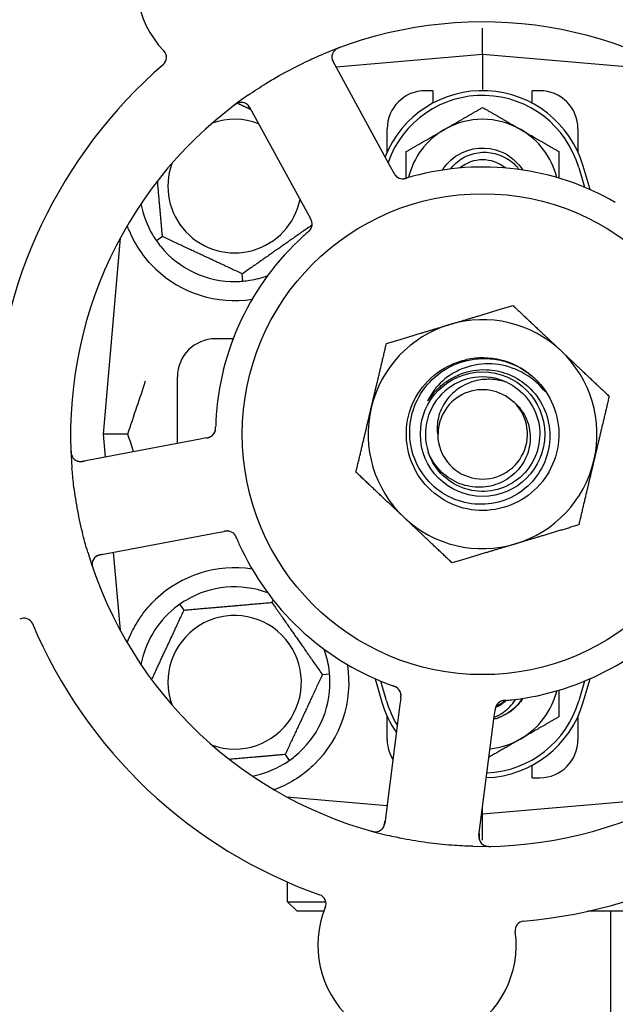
# Model space of a CAD drawing. Header units: inches. Extents: x 24 to 1128, y -69 to 748.
# Tile 10 of 256: x 114.47 to 116.42, y 213.31 to 216.53. Entities that reach past the tile are written whole.
import ezdxf

# ---------------------------------------------------------------- set-up
doc = ezdxf.new("R2010")
doc.units = ezdxf.units.IN
doc.header["$LTSCALE"] = 32
doc.header["$MEASUREMENT"] = 0
doc.layers.add('Dimension (ANSI)', color=7, linetype='Continuous', lineweight=25)
doc.layers.add('Visible (ANSI)', color=7, linetype='Continuous', lineweight=30)
doc.styles.add('Note Text (ANSI)', font='tahoma.ttf')
doc.dimstyles.new('SB Fraction-16 (ANSI)', dxfattribs={"dimscale": 32, "dimtxt": 0.125, "dimasz": 0.098425, "dimexe": 0.125, "dimexo": 0.0625, "dimgap": 0.031496, "dimtad": 0, "dimtih": 1, "dimtoh": 1, "dimdec": 4, "dimrnd": 1e-08, "dimzin": 0, "dimdsep": 46, "dimlunit": 5, "dimtxsty": 'Note Text (ANSI)', "dimcen": 0.09, "dimdle": 0.393701, "dimclrd": 256, "dimclre": 256, "dimclrt": 256, "dimadec": 0, "dimazin": 3, "dimtfac": 0.96, "dimtofl": 0, "dimtmove": 0, "dimatfit": 3, "dimfxl": 1, "dimfrac": 2, "dimtolj": 1, "dimtzin": 12, "dimlwd": -1, "dimlwe": -1, "dimarcsym": 0})

# ---------------------------------------------------------------- blocks, each defined once
blk = doc.blocks.new('*D15')
at = {"layer": 'Defpoints', "color": 0, "transparency": 16777216}
for p in [(157.2904, 468.9837), (65.9568, 162.272), (120.1654, 162.272)]:
    blk.add_point(p, dxfattribs=at)
at = {"layer": 'Dimension (ANSI)', "transparency": 16777216}
for p, q in [((155.2904, 468.9837), (61.9568, 468.9837)), ((65.9568, 465.8341), (65.9568, 331.6609)), ((65.9568, 165.4216), (65.9568, 324.5948)), ((118.1654, 162.272), (61.9568, 162.272))]:
    blk.add_line(p, q, dxfattribs=at)
for points in [[(65.4319, 465.8341), (66.4817, 465.8341), (65.9568, 468.9837)], [(65.4319, 165.4216), (66.4817, 165.4216), (65.9568, 162.272)]]:
    blk.add_solid(points, dxfattribs=at)
at = {"layer": 'Dimension (ANSI)', "transparency": 16777216, "insert": (53.754, 330.653), "char_height": 4, "attachment_point": 1, "style": 'Note Text (ANSI)'}
blk.add_mtext('\\A1;306 11/16', dxfattribs=at)

msp = doc.modelspace()

# ---------------------------------------------------------------- linework, layer by layer
at = {"layer": 'Visible (ANSI)'}
for p, q in [((115.98611, 216.41583), (115.98611, 216.50182)), ((115.98611, 216.41583), (115.50615, 216.37384)), ((115.98611, 216.41583), (115.98611, 216.30124)), ((116.62809, 216.35966), (115.98611, 216.41583)), ((115.68481, 216.04728), (115.49618, 216.39206)), ((115.82361, 216.29708), (115.79861, 216.29708)), ((115.82361, 216.29708), (115.82361, 216.25624)), ((116.14861, 216.25624), (116.14861, 216.29708)), ((116.17361, 216.29708), (116.14861, 216.29708)), ((115.22291, 216.24255), (115.41154, 215.89777)), ((115.67361, 216.09653), (115.67361, 216.17208)), ((116.29861, 216.17208), (116.29861, 216.09653)), ((115.69435, 216.02985), (115.68481, 216.04728)), ((116.30111, 216.0452), (116.31986, 215.98093)), ((116.33844, 215.973), (116.31611, 216.04958)), ((115.41154, 215.89777), (115.42109, 215.88031)), ((114.79853, 215.81406), (114.74236, 215.17208)), ((114.93714, 215.819), (114.91762, 215.80533)), ((115.20084, 215.67327), (115.19877, 215.697)), ((115.16882, 215.48458), (115.11111, 215.48458)), ((114.98611, 215.14192), (114.98611, 215.35958)), ((114.82383, 215.17208), (114.74236, 215.17208)), ((114.74236, 215.17208), (114.74891, 215.09717)), ((115.06064, 215.15598), (114.67444, 215.08312)), ((115.08016, 215.15966), (115.06064, 215.15598)), ((114.73219, 214.77702), (115.11838, 214.84988)), ((115.11838, 214.84988), (115.13794, 214.85357)), ((114.77619, 214.78533), (114.79853, 214.53009)), ((115.29561, 214.6212), (115.29954, 214.62963)), ((115.00803, 214.59605), (114.99437, 214.61556)), ((115.46119, 214.38474), (115.48492, 214.38681)), ((115.63378, 214.37115), (115.65611, 214.29458)), ((115.67111, 214.29895), (115.65236, 214.36323)), ((116.31986, 214.36323), (116.30111, 214.29895)), ((116.31611, 214.29458), (116.33844, 214.37115)), ((115.71796, 214.30663), (115.71543, 214.28693)), ((115.71543, 214.28693), (115.66538, 213.89712)), ((116.02439, 214.24726), (116.02693, 214.26699)), ((115.67361, 214.17208), (115.67361, 214.24762)), ((115.97434, 213.85745), (116.02439, 214.24726)), ((116.29861, 214.24762), (116.29861, 214.17208)), ((115.33919, 214.12311), (115.35285, 214.10359)), ((116.14861, 214.04708), (116.14861, 214.08791)), ((116.14861, 214.04708), (116.17361, 214.04708)), ((115.34412, 213.98449), (115.6729, 213.95573)), ((115.34736, 213.98275), (115.34736, 213.98421)), ((115.98611, 213.92833), (116.62809, 213.98449)), ((115.98611, 213.92833), (115.98611, 213.94908)), ((115.98347, 213.92856), (115.98611, 213.92833)), ((115.98611, 213.84233), (115.98611, 213.92833)), ((115.34736, 213.64083), (115.34736, 213.70511)), ((115.34736, 213.64083), (115.47247, 213.64083)), ((115.37861, 213.60958), (115.34736, 213.64083)), ((115.46584, 213.60958), (115.37861, 213.60958)), ((116.59361, 213.60958), (116.33048, 213.60958)), ((116.40611, 211.37808), (116.40611, 213.60958))]:
    msp.add_line(p, q, dxfattribs=at)
for radius in [0.7875, 0.20385]:
    msp.add_circle((115.98611, 215.17208), radius, dxfattribs=at)
for centre, radius, start, end in [((115.17616, 216.65249), 0.325, 13.56477, 223.80207), ((115.98611, 215.17208), 1.35, 52.62287, 112.74397), ((114.91904, 216.40591), 0.03125, 310.85452, 43.80207), ((115.5236, 216.40706), 0.03125, 110.53135, 208.68342), ((115.98611, 215.17208), 1.6, 130.81714, 178.5497), ((115.98611, 215.95333), 0.34375, 16.2602, 158.3076), ((115.79861, 216.17208), 0.125, 90, 180), ((116.17361, 216.17208), 0.125, 0, 90), ((115.98611, 215.17208), 1.35, 124.62287, 184.74397), ((115.98611, 215.95333), 0.32812, 16.2602, 160.60541), ((115.19549, 216.22755), 0.03125, 28.68342, 126.83549), ((115.17361, 215.98458), 0.21875, 68.88811, 109.65889), ((115.98611, 215.95333), 0.25, 60, 120), ((115.98611, 215.95333), 0.25, 120, 166.26096), ((115.98611, 215.95333), 0.25, 13.73904, 60), ((115.17361, 215.98458), 0.21875, 160.34111, 348.47873), ((115.98611, 215.17208), 0.875, 60.19111, 105.17573), ((115.98611, 215.95333), 0.11727, 50.56429, 129.43571), ((115.72455, 216.03976), 0.03125, 226.67765, 268.13682), ((115.17361, 215.98458), 0.3125, 190.71622, 210.84193), ((115.39644, 215.86025), 0.03125, 329.46904, 11.46837), ((115.98611, 215.17208), 0.875, 132.19111, 177.17573), ((115.17361, 215.98458), 0.3125, 219.15807, 270.84193), ((115.17361, 215.98458), 0.375, 226.24547, 278.78707), ((115.17361, 215.98458), 0.3125, 279.15807, 290.27972), ((115.98611, 215.17208), 0.375, 106.68342, 166.68342), ((115.98611, 215.17208), 0.375, 46.68342, 106.68342), ((115.11111, 215.35958), 0.125, 90, 180), ((115.98611, 215.17208), 0.375, 346.68342, 46.68342), ((115.98611, 215.17208), 0.25, 49.96044, 102.10596), ((115.98611, 215.17208), 0.25, 46.19222, 49.96044), ((115.98611, 215.17208), 0.1875, 64.71096, 198.15663), ((115.98611, 215.17208), 0.14583, 46.55117, 180.00317), ((115.98611, 215.17208), 0.14696, 181.25861, 45.29572), ((115.98611, 215.17208), 0.375, 166.68342, 226.68342), ((115.08007, 215.19145), 0.03125, 298.67765, 340.13682), ((114.66865, 215.11383), 0.03125, 182.53135, 280.68342), ((115.98611, 215.17208), 0.375, 286.68342, 346.68342), ((115.98611, 215.17208), 0.375, 226.68342, 286.68342), ((115.1494, 214.82393), 0.03125, 41.46904, 83.46837), ((115.98611, 215.17208), 0.875, 204.19111, 249.17573), ((115.98611, 215.17208), 1.35, 196.62287, 256.74397), ((114.73798, 214.74632), 0.03125, 100.68342, 198.83549), ((115.17361, 214.35958), 0.375, 81.21293, 133.75453), ((115.17361, 214.35958), 0.3125, 69.72028, 120.84193), ((115.98611, 215.17208), 0.875, 276.19111, 321.17573), ((115.17361, 214.35958), 0.3125, 129.15807, 169.28378), ((114.48292, 214.53851), 0.03125, 22.85452, 115.80207), ((115.17361, 214.35958), 0.21875, 250.34111, 199.65889), ((115.98611, 215.17208), 1.6, 202.81714, 250.5497), ((115.17361, 214.35958), 0.3125, 9.15807, 20.27972), ((115.98611, 215.17208), 1.35, 268.62287, 328.74397), ((115.17361, 214.35958), 0.375, 314.27762, 8.78707), ((115.17361, 214.35958), 0.3125, 309.15807, 0.84193), ((115.6877, 214.31636), 0.03125, 10.67765, 52.13682), ((115.98611, 214.39083), 0.25, 300, 346.26096), ((115.98611, 214.39083), 0.32812, 196.2602, 211.61609), ((115.98611, 214.39083), 0.32812, 272.55546, 343.7398), ((116.05866, 214.26873), 0.03125, 113.46904, 155.46837), ((115.98611, 214.39083), 0.11727, 292.2465, 309.43252), ((115.98611, 214.39083), 0.34375, 196.2602, 214.73634), ((115.98611, 214.39083), 0.34375, 272.10255, 343.7398), ((115.98611, 214.39083), 0.15625, 285.94214, 289.71036), ((115.79861, 214.17208), 0.125, 180, 211.69426), ((115.98611, 214.39083), 0.25, 275.68783, 300), ((115.98611, 215.17208), 1.6, 274.81714, 322.5497), ((116.17361, 214.17208), 0.125, 270, 0), ((115.17361, 214.35958), 0.3125, 280.71622, 300.84193), ((115.63438, 213.9011), 0.03125, 254.53135, 352.68342), ((116.00534, 213.85347), 0.03125, 172.68342, 270.83549), ((115.44192, 213.63428), 0.03125, 337.56477, 70.51231), ((115.7712, 213.49832), 0.325, 157.56477, 7.80207), ((116.12415, 213.54668), 0.03125, 94.85452, 187.80207)]:
    msp.add_arc(centre, radius, start, end, dxfattribs=at)
for points, knots in [([(115.51926, 216.43879), (115.51867, 216.43857), (115.51809, 216.43835), (115.51652, 216.43776), (115.51552, 216.43737), (115.51368, 216.43661), (115.51283, 216.43624), (115.51067, 216.43525), (115.50936, 216.43459), (115.50713, 216.43335), (115.50617, 216.43276), (115.50457, 216.43168), (115.5039, 216.43119), (115.5026, 216.43016), (115.502, 216.42962), (115.50135, 216.429), (115.50122, 216.42887), (115.5011, 216.42875)], [0, 0, 0, 0, 0.005149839, 0.005149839, 0.013554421, 0.013554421, 0.020527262, 0.020527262, 0.031641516, 0.031641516, 0.041623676, 0.041623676, 0.051235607, 0.051235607, 0.06373445, 0.06373445, 0.067355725, 0.067355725, 0.067355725, 0.067355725]), ([(115.21908, 216.283), (115.23794, 216.29603), (115.25702, 216.3085), (115.29922, 216.33458), (115.32271, 216.34814), (115.3692, 216.37315), (115.3919, 216.38454), (115.4311, 216.40284), (115.44754, 216.41013), (115.46418, 216.4171)], [-0.73117437, -0.73117437, -0.73117437, -0.73117437, -0.55243049, -0.55243049, -0.34047291, -0.34047291, -0.14064238, -0.14064238, 0, 0, 0, 0]), ([(115.49235, 216.40712), (115.49235, 216.40683), (115.49236, 216.40646), (115.49246, 216.40467), (115.49269, 216.40293), (115.49339, 216.39984), (115.49381, 216.39838), (115.49514, 216.39474), (115.49613, 216.3925), (115.49773, 216.38932), (115.49821, 216.38839), (115.49916, 216.38662), (115.49962, 216.38577), (115.50008, 216.38493)], [0.058736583, 0.058736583, 0.058736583, 0.058736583, 0.064782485, 0.064782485, 0.086145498, 0.086145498, 0.103238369, 0.103238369, 0.123434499, 0.123434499, 0.131598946, 0.131598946, 0.138939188, 0.138939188, 0.138939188, 0.138939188]), ([(115.1895, 216.25822), (115.18922, 216.25816), (115.18887, 216.25808), (115.1877, 216.25778), (115.18681, 216.25751), (115.18484, 216.25679), (115.18367, 216.2563), (115.18171, 216.25532), (115.18109, 216.25499), (115.17955, 216.25413), (115.17861, 216.25356), (115.17664, 216.2523), (115.1756, 216.2516), (115.17399, 216.25046), (115.1734, 216.25002), (115.17223, 216.24916), (115.17167, 216.24873), (115.17109, 216.2483)], [0.051298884, 0.051298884, 0.051298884, 0.051298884, 0.057269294, 0.057269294, 0.069785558, 0.069785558, 0.083632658, 0.083632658, 0.089458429, 0.089458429, 0.097820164, 0.097820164, 0.107290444, 0.107290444, 0.113094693, 0.113094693, 0.118968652, 0.118968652, 0.118968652, 0.118968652]), ([(115.2268, 216.23544), (115.22635, 216.23626), (115.22589, 216.2371), (115.22409, 216.24032), (115.22269, 216.24265), (115.2201, 216.2464), (115.21889, 216.24792), (115.21674, 216.25029), (115.21569, 216.25128), (115.21394, 216.25273), (115.21325, 216.25324), (115.21251, 216.25376), (115.21235, 216.25386), (115.21221, 216.25395)], [0, 0, 0, 0, 0.007248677, 0.007248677, 0.028564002, 0.028564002, 0.047482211, 0.047482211, 0.06536174, 0.06536174, 0.076705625, 0.076705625, 0.079955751, 0.079955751, 0.079955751, 0.079955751]), ([(115.85448, 216.03691), (115.86702, 216.0567), (115.88385, 216.07377), (115.90378, 216.08613), (115.94603, 216.11232), (116.00108, 216.11661), (116.04688, 216.09728), (116.07594, 216.08501), (116.10078, 216.06343), (116.11779, 216.0369)], [6.8488771, 6.8488771, 6.8488771, 6.8488771, 7.2990044, 7.2990044, 7.2990044, 8.2534333, 8.2534333, 8.2534333, 8.8590861, 8.8590861, 8.8590861, 8.8590861]), ([(115.88091, 216.04073), (115.88482, 216.04587), (115.8891, 216.05073), (115.90658, 216.06797), (115.92181, 216.078), (115.95552, 216.0918), (115.97371, 216.09534), (116.01073, 216.0953), (116.02919, 216.09161), (116.06396, 216.07729), (116.07989, 216.06669), (116.09797, 216.04878), (116.10227, 216.04391), (116.10623, 216.03879)], [-1.06231766, -1.06231766, -1.06231766, -1.06231766, -1.01273267, -1.01273267, -0.87465824, -0.87465824, -0.73438222, -0.73438222, -0.59190522, -0.59190522, -0.44722789, -0.44722789, -0.39760805, -0.39760805, -0.39760805, -0.39760805]), ([(115.69435, 216.02984), (115.69461, 216.02938), (115.69486, 216.02891), (115.69536, 216.02801), (115.6956, 216.02757), (115.69616, 216.02657), (115.69647, 216.02603), (115.69758, 216.0241), (115.69834, 216.02289), (115.6996, 216.02104), (115.70018, 216.02025), (115.7013, 216.0189), (115.70182, 216.01833), (115.7027, 216.01741), (115.70311, 216.01702), (115.70335, 216.0168), (115.70338, 216.01677), (115.70338, 216.01677), (115.70338, 216.01677), (115.70338, 216.01677)], [0, 0, 0, 0, 0.004355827, 0.004355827, 0.008687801, 0.008687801, 0.014307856, 0.014307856, 0.029588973, 0.029588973, 0.043844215, 0.043844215, 0.054171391, 0.054171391, 0.061954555, 0.061954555, 0.063871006, 0.063871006, 0.063878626, 0.063878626, 0.063878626, 0.063878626]), ([(115.69437, 216.02981), (115.69452, 216.02955), (115.69466, 216.02929), (115.69545, 216.02785), (115.69611, 216.02665), (115.69757, 216.02417), (115.69838, 216.02288), (115.69993, 216.02067), (115.70068, 216.0197), (115.70216, 216.01798), (115.70293, 216.01721), (115.7036, 216.01658), (115.70369, 216.01649), (115.70378, 216.01641)], [0, 0, 0, 0, 0.002309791, 0.002309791, 0.012623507, 0.012623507, 0.024338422, 0.024338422, 0.035397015, 0.035397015, 0.047442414, 0.047442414, 0.049661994, 0.049661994, 0.049661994, 0.049661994]), ([(115.72278, 216.00856), (115.72301, 216.00855), (115.72331, 216.00854), (115.72419, 216.00853), (115.72483, 216.00854), (115.72617, 216.00862), (115.72688, 216.00868), (115.72828, 216.00886), (115.72896, 216.00897), (115.73061, 216.00927), (115.73162, 216.00948), (115.7331, 216.00983), (115.73355, 216.00994), (115.73516, 216.01036), (115.73636, 216.01069), (115.73791, 216.01114), (115.7383, 216.01125), (115.73885, 216.01141), (115.73902, 216.01146), (115.73919, 216.01151)], [0.044252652, 0.044252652, 0.044252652, 0.044252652, 0.050671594, 0.050671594, 0.061250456, 0.061250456, 0.071050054, 0.071050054, 0.078610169, 0.078610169, 0.087196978, 0.087196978, 0.090753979, 0.090753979, 0.100050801, 0.100050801, 0.10314767, 0.10314767, 0.10451733, 0.10451733, 0.10451733, 0.10451733]), ([(115.72315, 216.00854), (115.72315, 216.00854), (115.72318, 216.00854), (115.72332, 216.00853), (115.72346, 216.00853), (115.72391, 216.00852), (115.72427, 216.00852), (115.7255, 216.00854), (115.72644, 216.0086), (115.72843, 216.00884), (115.72946, 216.00901), (115.73186, 216.0095), (115.73327, 216.00984), (115.736, 216.01058), (115.73733, 216.01097), (115.73882, 216.01141), (115.739, 216.01146), (115.73919, 216.01151)], [0.030853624, 0.030853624, 0.030853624, 0.030853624, 0.032941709, 0.032941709, 0.03638518, 0.03638518, 0.042347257, 0.042347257, 0.055267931, 0.055267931, 0.065838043, 0.065838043, 0.077516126, 0.077516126, 0.087897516, 0.087897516, 0.089364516, 0.089364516, 0.089364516, 0.089364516]), ([(115.4273, 215.86521), (115.42728, 215.8653), (115.42727, 215.8654), (115.42721, 215.8657), (115.42717, 215.86592), (115.42696, 215.8669), (115.42673, 215.86781), (115.42606, 215.86997), (115.42556, 215.87131), (115.4244, 215.87399), (115.42373, 215.87535), (115.42273, 215.87729), (115.42241, 215.87789), (115.42192, 215.87879), (115.42175, 215.8791), (115.42143, 215.87969), (115.42127, 215.87998), (115.42111, 215.88027)], [0.038929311, 0.038929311, 0.038929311, 0.038929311, 0.040726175, 0.040726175, 0.043941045, 0.043941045, 0.054249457, 0.054249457, 0.066768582, 0.066768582, 0.078206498, 0.078206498, 0.083402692, 0.083402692, 0.086046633, 0.086046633, 0.088630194, 0.088630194, 0.088630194, 0.088630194]), ([(115.42716, 215.86601), (115.42716, 215.86601), (115.42716, 215.86601), (115.42715, 215.86608), (115.42711, 215.8663), (115.42696, 215.86698), (115.42684, 215.8675), (115.42652, 215.86868), (115.42632, 215.86932), (115.42604, 215.87013), (115.42597, 215.87033), (115.42542, 215.87182), (115.42468, 215.8735), (115.42335, 215.87613), (115.42294, 215.8769), (115.42229, 215.87812), (115.42206, 215.87854), (115.42159, 215.87939), (115.42135, 215.87984), (115.42111, 215.88027)], [0.028019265, 0.028019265, 0.028019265, 0.028019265, 0.028672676, 0.028672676, 0.033062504, 0.033062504, 0.040781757, 0.040781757, 0.051074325, 0.051074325, 0.054504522, 0.054504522, 0.07506277, 0.07506277, 0.083066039, 0.083066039, 0.087153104, 0.087153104, 0.091266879, 0.091266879, 0.091266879, 0.091266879]), ([(114.91427, 215.71371), (114.89564, 215.73154), (114.87821, 215.75213), (114.84896, 215.79507), (114.8372, 215.81745), (114.82622, 215.84322), (114.82389, 215.84918), (114.82171, 215.85516)], [0.51551539, 0.51551539, 0.51551539, 0.51551539, 0.71204276, 0.71204276, 0.91166133, 0.91166133, 0.96773016, 0.96773016, 0.96773016, 0.96773016]), ([(115.41229, 215.83265), (115.41193, 215.83234), (115.41155, 215.832), (115.41113, 215.83164), (115.40744, 215.82842), (115.40244, 215.82398), (115.39845, 215.82037)], [0.48080563, 0.48080563, 0.48080563, 0.48080563, 0.5329828, 0.5329828, 0.5329828, 1, 1, 1, 1]), ([(115.41232, 215.83268), (115.41255, 215.83287), (115.41277, 215.83307), (115.41338, 215.8336), (115.41377, 215.83394), (115.41496, 215.83499), (115.41577, 215.83572), (115.41743, 215.83728), (115.41828, 215.83812), (115.41992, 215.83983), (115.42065, 215.84068), (115.42205, 215.84239), (115.42262, 215.84322), (115.42329, 215.84426), (115.42346, 215.84455), (115.42359, 215.84478)], [0.001596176, 0.001596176, 0.001596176, 0.001596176, 0.003937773, 0.003937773, 0.007842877, 0.007842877, 0.016055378, 0.016055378, 0.025513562, 0.025513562, 0.037191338, 0.037191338, 0.0541939, 0.0541939, 0.061558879, 0.061558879, 0.061558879, 0.061558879]), ([(115.41232, 215.83268), (115.41273, 215.83304), (115.41315, 215.83339), (115.41397, 215.83411), (115.41438, 215.83447), (115.41574, 215.83567), (115.41668, 215.83653), (115.41817, 215.83797), (115.41877, 215.83858), (115.42011, 215.83999), (115.42077, 215.84075), (115.42189, 215.84216), (115.42236, 215.84282), (115.42307, 215.84389), (115.42335, 215.84435), (115.42351, 215.84463), (115.42353, 215.84467), (115.42354, 215.84468), (115.42354, 215.84468), (115.42354, 215.84468)], [0, 0, 0, 0, 0.004180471, 0.004180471, 0.008305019, 0.008305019, 0.018114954, 0.018114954, 0.025612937, 0.025612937, 0.036850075, 0.036850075, 0.047489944, 0.047489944, 0.05608938, 0.05608938, 0.05828692, 0.05828692, 0.058652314, 0.058652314, 0.058652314, 0.058652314]), ([(116.15917, 215.35249), (116.20983, 215.3039), (116.23849, 215.23318), (116.23594, 215.16303), (116.23341, 215.0929), (116.19973, 215.02446), (116.14571, 214.97966), (116.09172, 214.93486), (116.01826, 214.91442), (115.94889, 214.92486), (115.8779, 214.93555), (115.81241, 214.97848), (115.77428, 215.0393), (115.73655, 215.09951), (115.72624, 215.17619), (115.74674, 215.24422), (115.76722, 215.31217), (115.81809, 215.37034), (115.88271, 215.39969), (115.89903, 215.4071), (115.91616, 215.41265), (115.93369, 215.41632)], [5.2445607, 5.2445607, 5.2445607, 5.2445607, 6.086966, 6.086966, 6.086966, 6.9291128, 6.9291128, 6.9291128, 7.7710085, 7.7710085, 7.7710085, 8.6324711, 8.6324711, 8.6324711, 9.4850832, 9.4850832, 9.4850832, 10.3367446, 10.3367446, 10.3367446, 10.5518672, 10.5518672, 10.5518672, 10.5518672]), ([(115.99889, 215.38331), (116.02238, 215.38254), (116.04557, 215.37786), (116.08968, 215.36106), (116.11028, 215.34899), (116.15016, 215.31575), (116.16806, 215.29361), (116.19457, 215.24348), (116.20281, 215.21592), (116.20835, 215.15889), (116.20548, 215.12996), (116.18878, 215.07453), (116.175, 215.0486), (116.13812, 215.00322), (116.1153, 214.98427), (116.06343, 214.956), (116.03484, 214.94706), (115.97553, 214.94054), (115.94539, 214.94315), (115.88749, 214.95981), (115.86032, 214.9738), (115.81263, 215.01157), (115.79262, 215.03506), (115.76255, 215.08862), (115.75287, 215.11823), (115.74532, 215.17979), (115.74763, 215.21116), (115.76418, 215.27154), (115.77836, 215.29995), (115.81696, 215.34999), (115.84109, 215.37107), (115.89631, 215.403), (115.92693, 215.41344), (115.95868, 215.41775)], [-3.5801326, -3.5801326, -3.5801326, -3.5801326, -3.4004535, -3.4004535, -3.2191752, -3.2191752, -3.0035583, -3.0035583, -2.7857358, -2.7857358, -2.5657084, -2.5657084, -2.3434763, -2.3434763, -2.1190401, -2.1190401, -1.8924003, -1.8924003, -1.6635571, -1.6635571, -1.4325112, -1.4325112, -1.1992628, -1.1992628, -0.9638125, -0.9638125, -0.7261606, -0.7261606, -0.4863077, -0.4863077, -0.244254, -0.244254, 0, 0, 0, 0]), ([(116.18592, 215.31762), (116.16609, 215.34096), (116.14209, 215.36041), (116.08788, 215.38932), (116.05813, 215.39843), (115.99772, 215.40446), (115.96769, 215.40165), (115.91132, 215.38476), (115.88545, 215.37117), (115.84121, 215.33525), (115.82307, 215.31356), (115.80969, 215.28895)], [-1.1317323, -1.1317323, -1.1317323, -1.1317323, -0.8984595, -0.8984595, -0.6634575, -0.6634575, -0.435379, -0.435379, -0.2142259, -0.2142259, 0, 0, 0, 0]), ([(115.95868, 215.41775), (115.97614, 215.42011), (115.99381, 215.42056), (116.0292, 215.41761), (116.04682, 215.41415), (116.0943, 215.39928), (116.12258, 215.38387), (116.14694, 215.36348)], [-0.51193076, -0.51193076, -0.51193076, -0.51193076, -0.37804019, -0.37804019, -0.24204071, -0.24204071, 0, 0, 0, 0]), ([(115.83925, 215.32052), (115.84916, 215.33033), (115.85993, 215.33915), (115.8851, 215.35602), (115.89968, 215.36355), (115.94177, 215.37954), (115.97026, 215.38426), (115.99889, 215.38331)], [-0.44935864, -0.44935864, -0.44935864, -0.44935864, -0.34320731, -0.34320731, -0.21838639, -0.21838639, 0, 0, 0, 0]), ([(116.06621, 215.34161), (116.11749, 215.31738), (116.15653, 215.26867), (116.16901, 215.21333), (116.18149, 215.15801), (116.16715, 215.09726), (116.13124, 215.05336), (116.0954, 215.00955), (116.03886, 214.98346), (115.98227, 214.98462), (115.92558, 214.98578), (115.87006, 215.01427), (115.83606, 215.05965), (115.82383, 215.07596), (115.81449, 215.09433), (115.80821, 215.11371)], [5.153766, 5.153766, 5.153766, 5.153766, 6.061332, 6.061332, 6.061332, 6.968806, 6.968806, 6.968806, 7.8744508, 7.8744508, 7.8744508, 8.7817425, 8.7817425, 8.7817425, 9.107885, 9.107885, 9.107885, 9.107885]), ([(116.06621, 215.34161), (116.05048, 215.34709), (116.03409, 215.35044), (116.00071, 215.35258), (115.98388, 215.35132), (115.94553, 215.34282), (115.92473, 215.33379), (115.88871, 215.30864), (115.87363, 215.29308), (115.85102, 215.25778), (115.84339, 215.23859), (115.83682, 215.20204), (115.83659, 215.18527), (115.83919, 215.16885)], [-0.89666376, -0.89666376, -0.89666376, -0.89666376, -0.7697294, -0.7697294, -0.64162523, -0.64162523, -0.47009117, -0.47009117, -0.30597672, -0.30597672, -0.14928046, -0.14928046, -0.02134877, -0.02134877, -0.02134877, -0.02134877]), ([(116.15917, 215.35249), (116.167, 215.34495), (116.17436, 215.33681), (116.18638, 215.32125), (116.19006, 215.3155), (116.19189, 215.31212), (116.19222, 215.31149), (116.19243, 215.31093), (116.19247, 215.3108), (116.19249, 215.31067), (116.19249, 215.31063), (116.19249, 215.31057), (116.19248, 215.31056), (116.19247, 215.31053), (116.19246, 215.31052), (116.19244, 215.31051), (116.19243, 215.3105), (116.19239, 215.3105), (116.19237, 215.3105), (116.19229, 215.31053), (116.19224, 215.31056), (116.19139, 215.31113), (116.18906, 215.31392), (116.18592, 215.31762)], [-0.28928031, -0.28928031, -0.28928031, -0.28928031, -0.16787143, -0.16787143, -0.06646306, -0.06646306, -0.04917499, -0.04917499, -0.04476579, -0.04476579, -0.04306859, -0.04306859, -0.04215282, -0.04215282, -0.04143605, -0.04143605, -0.040655, -0.040655, -0.03948059, -0.03948059, -0.0370912, -0.0370912, 0, 0, 0, 0]), ([(115.80969, 215.28895), (115.80889, 215.28748), (115.80803, 215.28582), (115.80706, 215.28371), (115.80664, 215.28273), (115.8064, 215.28192), (115.80636, 215.28176), (115.80634, 215.28158), (115.80634, 215.28153), (115.80635, 215.28146), (115.80636, 215.28144), (115.80638, 215.28141), (115.80639, 215.2814), (115.80642, 215.28138), (115.80643, 215.28138), (115.80647, 215.28138), (115.8065, 215.28139), (115.80657, 215.28142), (115.80662, 215.28145), (115.80681, 215.28159), (115.807, 215.28178), (115.80786, 215.28274), (115.80882, 215.28402), (115.81456, 215.29181), (115.82405, 215.30548), (115.83925, 215.32052)], [-0.32002064, -0.32002064, -0.32002064, -0.32002064, -0.25037654, -0.25037654, -0.22022079, -0.22022079, -0.21319305, -0.21319305, -0.21059304, -0.21059304, -0.20923641, -0.20923641, -0.20821255, -0.20821255, -0.20712521, -0.20712521, -0.2055378, -0.2055378, -0.20262718, -0.20262718, -0.19315319, -0.19315319, -0.1629071, -0.1629071, 0, 0, 0, 0]), ([(116.08949, 215.27653), (116.09867, 215.26873), (116.10686, 215.25982), (116.1217, 215.23914), (116.12801, 215.22726), (116.13971, 215.19582), (116.14293, 215.17573), (116.14154, 215.13488), (116.13674, 215.11452), (116.11945, 215.07623), (116.10693, 215.05876), (116.07555, 215.02915), (116.05684, 215.01745), (116.01549, 215.00159), (115.99318, 214.99779), (115.94777, 214.99888), (115.92513, 215.00397), (115.88251, 215.0227), (115.86304, 215.03635), (115.82995, 215.07069), (115.81682, 215.09121), (115.80794, 215.11365)], [-1.5503297, -1.5503297, -1.5503297, -1.5503297, -1.4577971, -1.4577971, -1.3550285, -1.3550285, -1.200467, -1.200467, -1.0416694, -1.0416694, -0.8786368, -0.8786368, -0.7113708, -0.7113708, -0.5398726, -0.5398726, -0.3641439, -0.3641439, -0.1841858, -0.1841858, 0, 0, 0, 0]), ([(115.10919, 215.18012), (115.10927, 215.18034), (115.10938, 215.18062), (115.10966, 215.18146), (115.10984, 215.18207), (115.11018, 215.18337), (115.11034, 215.18406), (115.1106, 215.18545), (115.11071, 215.18613), (115.11094, 215.18779), (115.11105, 215.18882), (115.11117, 215.19034), (115.1112, 215.19079), (115.11131, 215.19245), (115.11136, 215.19369), (115.11141, 215.19531), (115.11143, 215.19571), (115.11144, 215.19629), (115.11145, 215.19646), (115.11145, 215.19664)], [0.044252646, 0.044252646, 0.044252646, 0.044252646, 0.05067159, 0.05067159, 0.061250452, 0.061250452, 0.07105005, 0.07105005, 0.078610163, 0.078610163, 0.087196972, 0.087196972, 0.090753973, 0.090753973, 0.100050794, 0.100050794, 0.103147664, 0.103147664, 0.104517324, 0.104517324, 0.104517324, 0.104517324]), ([(115.10933, 215.18047), (115.10933, 215.18047), (115.10934, 215.1805), (115.10939, 215.18063), (115.10943, 215.18076), (115.10958, 215.18119), (115.10969, 215.18153), (115.11005, 215.18271), (115.11028, 215.18361), (115.11067, 215.18558), (115.11083, 215.18662), (115.11111, 215.18905), (115.11122, 215.1905), (115.11136, 215.19332), (115.1114, 215.19471), (115.11144, 215.19626), (115.11145, 215.19645), (115.11145, 215.19664)], [0.030853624, 0.030853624, 0.030853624, 0.030853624, 0.032941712, 0.032941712, 0.036385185, 0.036385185, 0.042347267, 0.042347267, 0.055267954, 0.055267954, 0.065838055, 0.065838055, 0.077516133, 0.077516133, 0.087897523, 0.087897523, 0.089364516, 0.089364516, 0.089364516, 0.089364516]), ([(115.08017, 215.15967), (115.08068, 215.15976), (115.08121, 215.15986), (115.08222, 215.16006), (115.08272, 215.16015), (115.08383, 215.16037), (115.08445, 215.1605), (115.08663, 215.16096), (115.08801, 215.1613), (115.09016, 215.16193), (115.09109, 215.16224), (115.09272, 215.16289), (115.09343, 215.1632), (115.09457, 215.16377), (115.09507, 215.16403), (115.09536, 215.16419), (115.09539, 215.16421), (115.09539, 215.16421), (115.09539, 215.16421), (115.09539, 215.16421)], [0, 0, 0, 0, 0.004355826, 0.004355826, 0.008687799, 0.008687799, 0.014307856, 0.014307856, 0.029588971, 0.029588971, 0.043844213, 0.043844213, 0.054171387, 0.054171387, 0.06195455, 0.06195455, 0.063871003, 0.063871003, 0.063878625, 0.063878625, 0.063878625, 0.063878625]), ([(115.08021, 215.15967), (115.0805, 215.15973), (115.08079, 215.15978), (115.0824, 215.16009), (115.08375, 215.16035), (115.08655, 215.16097), (115.08803, 215.16135), (115.09061, 215.16213), (115.09176, 215.16255), (115.09386, 215.16342), (115.09483, 215.16391), (115.09564, 215.16436), (115.09575, 215.16442), (115.09585, 215.16448)], [0, 0, 0, 0, 0.002309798, 0.002309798, 0.012623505, 0.012623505, 0.02433842, 0.02433842, 0.035397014, 0.035397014, 0.047442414, 0.047442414, 0.049661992, 0.049661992, 0.049661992, 0.049661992]), ([(114.63713, 215.11952), (114.63716, 215.11889), (114.63718, 215.11827), (114.63726, 215.11659), (114.63732, 215.11552), (114.63748, 215.11353), (114.63756, 215.11261), (114.63784, 215.11025), (114.63806, 215.1088), (114.63855, 215.1063), (114.63882, 215.1052), (114.63935, 215.10334), (114.63961, 215.10255), (114.64019, 215.101), (114.64051, 215.10027), (114.6409, 215.09946), (114.64099, 215.09929), (114.64106, 215.09914)], [0, 0, 0, 0, 0.005149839, 0.005149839, 0.013554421, 0.013554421, 0.020527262, 0.020527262, 0.031641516, 0.031641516, 0.041623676, 0.041623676, 0.051235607, 0.051235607, 0.06373445, 0.06373445, 0.067355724, 0.067355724, 0.067355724, 0.067355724]), ([(114.65893, 215.08413), (114.65921, 215.08404), (114.65956, 215.08394), (114.6613, 215.08348), (114.66302, 215.08316), (114.66618, 215.08287), (114.6677, 215.08283), (114.67157, 215.08296), (114.67401, 215.08321), (114.67753, 215.08375), (114.67856, 215.08392), (114.68054, 215.08427), (114.68148, 215.08445), (114.68242, 215.08463)], [0.058736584, 0.058736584, 0.058736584, 0.058736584, 0.064782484, 0.064782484, 0.086145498, 0.086145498, 0.103238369, 0.103238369, 0.123434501, 0.123434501, 0.131598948, 0.131598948, 0.13893919, 0.13893919, 0.13893919, 0.13893919]), ([(114.69253, 214.78588), (114.68597, 214.80785), (114.68001, 214.82985), (114.66827, 214.87792), (114.66265, 214.90434), (114.6531, 214.95691), (114.6492, 214.98275), (114.64394, 215.02583), (114.64217, 215.04309), (114.64073, 215.06043)], [-0.73118965, -0.73118965, -0.73118965, -0.73118965, -0.55244576, -0.55244576, -0.34137939, -0.34137939, -0.13566771, -0.13566771, 0, 0, 0, 0]), ([(115.15342, 214.85492), (115.15342, 214.85492), (115.15341, 214.85492), (115.15334, 214.85493), (115.15312, 214.85496), (115.15243, 214.85503), (115.15189, 214.85508), (115.15067, 214.85514), (115.15001, 214.85515), (115.14915, 214.85513), (115.14894, 214.85513), (115.14735, 214.85506), (115.14553, 214.85488), (115.14261, 214.85442), (115.14175, 214.85427), (115.14039, 214.85403), (115.13992, 214.85394), (115.13897, 214.85376), (115.13847, 214.85367), (115.13798, 214.85358)], [0.028019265, 0.028019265, 0.028019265, 0.028019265, 0.028672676, 0.028672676, 0.033062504, 0.033062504, 0.040781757, 0.040781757, 0.051074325, 0.051074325, 0.054504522, 0.054504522, 0.075062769, 0.075062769, 0.083066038, 0.083066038, 0.087153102, 0.087153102, 0.091266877, 0.091266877, 0.091266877, 0.091266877]), ([(115.15422, 214.85481), (115.15413, 214.85482), (115.15403, 214.85483), (115.15373, 214.85487), (115.15351, 214.8549), (115.15251, 214.85501), (115.15157, 214.85507), (115.14931, 214.8551), (115.14788, 214.85504), (115.14497, 214.85476), (115.14347, 214.85455), (115.14132, 214.85419), (115.14064, 214.85407), (115.13964, 214.85389), (115.1393, 214.85383), (115.13863, 214.8537), (115.13831, 214.85364), (115.13798, 214.85358)], [0.038929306, 0.038929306, 0.038929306, 0.038929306, 0.040726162, 0.040726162, 0.043941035, 0.043941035, 0.054249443, 0.054249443, 0.066768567, 0.066768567, 0.078206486, 0.078206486, 0.083402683, 0.083402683, 0.086046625, 0.086046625, 0.088630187, 0.088630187, 0.088630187, 0.088630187]), ([(115.18053, 214.83051), (115.18041, 214.83078), (115.1803, 214.83106), (115.17998, 214.8318), (115.17978, 214.83227), (115.17915, 214.83373), (115.1787, 214.83473), (115.17773, 214.83679), (115.17719, 214.83786), (115.17608, 214.83994), (115.1755, 214.84091), (115.17429, 214.84276), (115.17369, 214.84356), (115.1729, 214.84452), (115.17268, 214.84478), (115.17251, 214.84497)], [0.001596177, 0.001596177, 0.001596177, 0.001596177, 0.00393777, 0.00393777, 0.007842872, 0.007842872, 0.016055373, 0.016055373, 0.025513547, 0.025513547, 0.037191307, 0.037191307, 0.054193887, 0.054193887, 0.06155888, 0.06155888, 0.06155888, 0.06155888]), ([(115.18053, 214.83051), (115.18032, 214.83101), (115.1801, 214.83152), (115.17968, 214.83252), (115.17946, 214.83302), (115.17874, 214.83468), (115.17821, 214.83584), (115.1773, 214.83771), (115.17691, 214.83847), (115.17598, 214.84017), (115.17546, 214.84104), (115.17446, 214.84254), (115.17398, 214.84319), (115.17318, 214.8442), (115.17283, 214.84461), (115.17262, 214.84484), (115.17259, 214.84488), (115.17258, 214.84489), (115.17258, 214.84489), (115.17258, 214.84489)], [0, 0, 0, 0, 0.004180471, 0.004180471, 0.008305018, 0.008305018, 0.018114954, 0.018114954, 0.025612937, 0.025612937, 0.036850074, 0.036850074, 0.047489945, 0.047489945, 0.056089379, 0.056089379, 0.058286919, 0.058286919, 0.058652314, 0.058652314, 0.058652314, 0.058652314]), ([(115.18054, 214.83047), (115.18073, 214.83003), (115.18093, 214.82956), (115.18115, 214.82906), (115.18307, 214.82455), (115.18574, 214.81842), (115.18795, 214.81352)], [0.48080563, 0.48080563, 0.48080563, 0.48080563, 0.5329828, 0.5329828, 0.5329828, 1, 1, 1, 1]), ([(114.70696, 214.75009), (114.70693, 214.74981), (114.7069, 214.74945), (114.70682, 214.74825), (114.7068, 214.74731), (114.70687, 214.74522), (114.70698, 214.74396), (114.70731, 214.74178), (114.70743, 214.74109), (114.70778, 214.73937), (114.70803, 214.7383), (114.70861, 214.73603), (114.70896, 214.73482), (114.70955, 214.73295), (114.70978, 214.73225), (114.71024, 214.73087), (114.71047, 214.7302), (114.71071, 214.72952)], [0.051298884, 0.051298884, 0.051298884, 0.051298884, 0.057269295, 0.057269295, 0.069785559, 0.069785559, 0.08363266, 0.08363266, 0.08945843, 0.08945843, 0.097820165, 0.097820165, 0.107290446, 0.107290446, 0.113094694, 0.113094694, 0.118968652, 0.118968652, 0.118968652, 0.118968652]), ([(114.74015, 214.77853), (114.73923, 214.77835), (114.73829, 214.77818), (114.73468, 214.77746), (114.73202, 214.77685), (114.72766, 214.77555), (114.72584, 214.77487), (114.72292, 214.77355), (114.72165, 214.77286), (114.71973, 214.77164), (114.71903, 214.77114), (114.71831, 214.7706), (114.71817, 214.77048), (114.71804, 214.77037)], [0, 0, 0, 0, 0.007248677, 0.007248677, 0.028564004, 0.028564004, 0.047482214, 0.047482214, 0.065361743, 0.065361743, 0.076705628, 0.076705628, 0.079955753, 0.079955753, 0.079955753, 0.079955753]), ([(114.82178, 214.48895), (114.82593, 214.50025), (114.83076, 214.51196), (114.84448, 214.54036), (114.8557, 214.55982), (114.88253, 214.5971), (114.89808, 214.61494), (114.91427, 214.63044)], [1.39089206, 1.39089206, 1.39089206, 1.39089206, 1.4959744, 1.4959744, 1.66977331, 1.66977331, 1.84048199, 1.84048199, 1.84048199, 1.84048199]), ([(115.70747, 214.34056), (115.70729, 214.34071), (115.70705, 214.34089), (115.70635, 214.34142), (115.70582, 214.34179), (115.70469, 214.34251), (115.70409, 214.34287), (115.70285, 214.34355), (115.70223, 214.34387), (115.70072, 214.3446), (115.69978, 214.34502), (115.69837, 214.3456), (115.69795, 214.34577), (115.6964, 214.34639), (115.69524, 214.34682), (115.69372, 214.34737), (115.69334, 214.34751), (115.6928, 214.3477), (115.69263, 214.34776), (115.69246, 214.34782)], [0.044252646, 0.044252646, 0.044252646, 0.044252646, 0.05067159, 0.05067159, 0.061250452, 0.061250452, 0.07105005, 0.07105005, 0.078610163, 0.078610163, 0.087196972, 0.087196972, 0.090753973, 0.090753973, 0.100050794, 0.100050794, 0.103147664, 0.103147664, 0.104517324, 0.104517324, 0.104517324, 0.104517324]), ([(115.70718, 214.3408), (115.70718, 214.3408), (115.70716, 214.34082), (115.70705, 214.34091), (115.70694, 214.34099), (115.70658, 214.34126), (115.70629, 214.34148), (115.70528, 214.34218), (115.70449, 214.34268), (115.70274, 214.34366), (115.7018, 214.34413), (115.69958, 214.34514), (115.69823, 214.3457), (115.6956, 214.3467), (115.69429, 214.34717), (115.69283, 214.34769), (115.69265, 214.34776), (115.69246, 214.34782)], [0.030853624, 0.030853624, 0.030853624, 0.030853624, 0.032941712, 0.032941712, 0.036385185, 0.036385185, 0.042347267, 0.042347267, 0.055267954, 0.055267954, 0.065838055, 0.065838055, 0.077516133, 0.077516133, 0.087897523, 0.087897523, 0.089364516, 0.089364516, 0.089364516, 0.089364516]), ([(115.71796, 214.30664), (115.71803, 214.30716), (115.7181, 214.30769), (115.71822, 214.30871), (115.71829, 214.30921), (115.71842, 214.31034), (115.71849, 214.31097), (115.71872, 214.31318), (115.71883, 214.31461), (115.7189, 214.31684), (115.71888, 214.31782), (115.71877, 214.31958), (115.71869, 214.32034), (115.71851, 214.3216), (115.71841, 214.32216), (115.71835, 214.32248), (115.71834, 214.32253), (115.71834, 214.32253), (115.71834, 214.32253), (115.71834, 214.32253)], [0, 0, 0, 0, 0.004355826, 0.004355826, 0.008687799, 0.008687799, 0.014307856, 0.014307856, 0.029588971, 0.029588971, 0.043844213, 0.043844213, 0.054171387, 0.054171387, 0.06195455, 0.06195455, 0.063871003, 0.063871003, 0.063878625, 0.063878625, 0.063878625, 0.063878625]), ([(115.71797, 214.30668), (115.718, 214.30697), (115.71804, 214.30727), (115.71825, 214.30889), (115.71841, 214.31026), (115.71869, 214.31312), (115.71879, 214.31464), (115.71884, 214.31734), (115.7188, 214.31856), (115.71862, 214.32082), (115.71845, 214.3219), (115.71828, 214.3228), (115.71825, 214.32293), (115.71823, 214.32304)], [0, 0, 0, 0, 0.002309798, 0.002309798, 0.012623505, 0.012623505, 0.02433842, 0.02433842, 0.035397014, 0.035397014, 0.047442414, 0.047442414, 0.049661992, 0.049661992, 0.049661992, 0.049661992]), ([(116.02411, 214.24509), (116.03485, 214.24934), (116.04508, 214.25483), (116.06979, 214.27218), (116.08281, 214.2857), (116.09328, 214.30217), (116.09378, 214.30298), (116.09427, 214.30379)], [-0.61635944, -0.61635944, -0.61635944, -0.61635944, -0.52774982, -0.52774982, -0.38555901, -0.38555901, -0.37828525, -0.37828525, -0.37828525, -0.37828525]), ([(116.06434, 214.30058), (116.06249, 214.29881), (116.06059, 214.2971), (116.04959, 214.28787), (116.03948, 214.28166), (116.02865, 214.27701)], [-2.04013267, -2.04013267, -2.04013267, -2.04013267, -2.02048123, -2.02048123, -1.92997412, -1.92997412, -1.92997412, -1.92997412]), ([(116.11791, 214.30711), (116.11319, 214.29957), (116.10782, 214.29244), (116.10184, 214.28584), (116.08469, 214.26694), (116.0627, 214.25266), (116.03869, 214.24404)], [9.99046979, 9.99046979, 9.99046979, 9.99046979, 10.16152319, 10.16152319, 10.16152319, 10.65156368, 10.65156368, 10.65156368, 10.65156368]), ([(116.11546, 214.30669), (116.11396, 214.30422), (116.11239, 214.3018), (116.10435, 214.29012), (116.09691, 214.28156), (116.07412, 214.26069), (116.05717, 214.25037), (116.03881, 214.24373)], [-0.25639672, -0.25639672, -0.25639672, -0.25639672, -0.23449039, -0.23449039, -0.1487662, -0.1487662, 0, 0, 0, 0]), ([(116.06202, 214.30038), (116.06172, 214.30035), (116.06142, 214.30032), (116.06062, 214.30025), (116.06011, 214.3002), (116.05853, 214.30005), (116.05744, 214.29994), (116.05518, 214.29965), (116.054, 214.29948), (116.05167, 214.29905), (116.05058, 214.2988), (116.04844, 214.29823), (116.0475, 214.2979), (116.04634, 214.29745), (116.04603, 214.29732), (116.04579, 214.29721)], [0.001596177, 0.001596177, 0.001596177, 0.001596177, 0.00393777, 0.00393777, 0.007842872, 0.007842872, 0.016055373, 0.016055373, 0.025513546, 0.025513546, 0.037191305, 0.037191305, 0.054193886, 0.054193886, 0.06155888, 0.06155888, 0.06155888, 0.06155888]), ([(116.06202, 214.30038), (116.06148, 214.30033), (116.06093, 214.30028), (116.05985, 214.30018), (116.05931, 214.30014), (116.0575, 214.29996), (116.05623, 214.29982), (116.05418, 214.29953), (116.05333, 214.2994), (116.05143, 214.29904), (116.05044, 214.29881), (116.0487, 214.29832), (116.04793, 214.29807), (116.04673, 214.29762), (116.04624, 214.29741), (116.04594, 214.29728), (116.0459, 214.29727), (116.04589, 214.29726), (116.04589, 214.29726), (116.04589, 214.29726)], [0, 0, 0, 0, 0.004180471, 0.004180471, 0.008305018, 0.008305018, 0.018114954, 0.018114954, 0.025612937, 0.025612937, 0.036850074, 0.036850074, 0.047489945, 0.047489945, 0.056089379, 0.056089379, 0.058286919, 0.058286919, 0.058652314, 0.058652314, 0.058652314, 0.058652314]), ([(116.06206, 214.30038), (116.06253, 214.30042), (116.06304, 214.30047), (116.06359, 214.30051), (116.06847, 214.30095), (116.07513, 214.3016), (116.08047, 214.30218)], [0.48080563, 0.48080563, 0.48080563, 0.48080563, 0.5329828, 0.5329828, 0.5329828, 1, 1, 1, 1]), ([(116.03078, 214.28286), (116.03074, 214.28278), (116.0307, 214.28269), (116.03057, 214.28241), (116.03047, 214.28221), (116.03006, 214.28129), (116.02971, 214.28042), (116.02898, 214.27828), (116.0286, 214.2769), (116.02797, 214.27405), (116.02771, 214.27256), (116.02738, 214.2704), (116.02729, 214.26972), (116.02715, 214.26871), (116.0271, 214.26837), (116.02702, 214.26769), (116.02698, 214.26737), (116.02693, 214.26704)], [0.038929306, 0.038929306, 0.038929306, 0.038929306, 0.040726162, 0.040726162, 0.043941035, 0.043941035, 0.054249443, 0.054249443, 0.066768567, 0.066768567, 0.078206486, 0.078206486, 0.083402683, 0.083402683, 0.086046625, 0.086046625, 0.088630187, 0.088630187, 0.088630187, 0.088630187]), ([(116.03042, 214.28213), (116.03042, 214.28213), (116.03042, 214.28213), (116.03039, 214.28207), (116.0303, 214.28186), (116.03002, 214.28123), (116.02981, 214.28073), (116.02937, 214.27959), (116.02915, 214.27896), (116.02891, 214.27814), (116.02884, 214.27793), (116.02842, 214.2764), (116.02803, 214.27462), (116.02756, 214.2717), (116.02744, 214.27084), (116.02725, 214.26947), (116.02719, 214.269), (116.02706, 214.26803), (116.027, 214.26753), (116.02693, 214.26704)], [0.028019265, 0.028019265, 0.028019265, 0.028019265, 0.028672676, 0.028672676, 0.033062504, 0.033062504, 0.040781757, 0.040781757, 0.051074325, 0.051074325, 0.054504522, 0.054504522, 0.075062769, 0.075062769, 0.083066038, 0.083066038, 0.087153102, 0.087153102, 0.091266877, 0.091266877, 0.091266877, 0.091266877]), ([(115.43541, 214.09109), (115.42027, 214.07633), (115.40332, 214.06241), (115.36431, 214.03564), (115.3419, 214.02373), (115.31617, 214.01268), (115.31046, 214.01038), (115.30471, 214.00824)], [0.55181372, 0.55181372, 0.55181372, 0.55181372, 0.71000954, 0.71000954, 0.90366002, 0.90366002, 0.95550669, 0.95550669, 0.95550669, 0.95550669]), ([(115.65963, 213.88268), (115.6598, 213.88292), (115.66, 213.88322), (115.66098, 213.88473), (115.66182, 213.88627), (115.66307, 213.88918), (115.66358, 213.89061), (115.66464, 213.89434), (115.66516, 213.89673), (115.66574, 213.90025), (115.6659, 213.90128), (115.66617, 213.90327), (115.66629, 213.90423), (115.66641, 213.90517)], [0.058736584, 0.058736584, 0.058736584, 0.058736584, 0.064782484, 0.064782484, 0.086145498, 0.086145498, 0.103238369, 0.103238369, 0.123434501, 0.123434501, 0.131598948, 0.131598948, 0.13893919, 0.13893919, 0.13893919, 0.13893919]), ([(115.61924, 213.87288), (115.61985, 213.87271), (115.62044, 213.87254), (115.62206, 213.8721), (115.6231, 213.87182), (115.62504, 213.87136), (115.62594, 213.87116), (115.62827, 213.87069), (115.62972, 213.87046), (115.63225, 213.87015), (115.63338, 213.87006), (115.63531, 213.86999), (115.63614, 213.87), (115.6378, 213.87007), (115.63859, 213.87015), (115.63948, 213.87027), (115.63967, 213.8703), (115.63983, 213.87032)], [0, 0, 0, 0, 0.005149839, 0.005149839, 0.013554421, 0.013554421, 0.020527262, 0.020527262, 0.031641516, 0.031641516, 0.041623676, 0.041623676, 0.051235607, 0.051235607, 0.06373445, 0.06373445, 0.067355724, 0.067355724, 0.067355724, 0.067355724]), ([(115.95366, 213.82247), (115.93074, 213.82302), (115.90798, 213.82415), (115.85864, 213.82784), (115.83177, 213.83065), (115.77882, 213.83782), (115.75304, 213.84209), (115.71045, 213.85041), (115.69349, 213.85406), (115.67655, 213.85805)], [-0.73118965, -0.73118965, -0.73118965, -0.73118965, -0.55244576, -0.55244576, -0.34137939, -0.34137939, -0.13566771, -0.13566771, 0, 0, 0, 0]), ([(115.97538, 213.86549), (115.97526, 213.86455), (115.97513, 213.86361), (115.9747, 213.85995), (115.97446, 213.85724), (115.97435, 213.85268), (115.97443, 213.85074), (115.97478, 213.84756), (115.97505, 213.84614), (115.97561, 213.84394), (115.97587, 213.84312), (115.97617, 213.84227), (115.97623, 213.84209), (115.97629, 213.84193)], [0, 0, 0, 0, 0.007248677, 0.007248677, 0.028564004, 0.028564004, 0.047482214, 0.047482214, 0.065361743, 0.065361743, 0.076705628, 0.076705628, 0.079955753, 0.079955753, 0.079955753, 0.079955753]), ([(115.99216, 213.82513), (115.99242, 213.82501), (115.99275, 213.82487), (115.99387, 213.82443), (115.99475, 213.82412), (115.99677, 213.82355), (115.998, 213.82326), (116.00017, 213.8229), (116.00086, 213.8228), (116.00261, 213.8226), (116.00371, 213.8225), (116.00604, 213.82236), (116.0073, 213.82232), (116.00927, 213.8223), (116.01, 213.8223), (116.01146, 213.82231), (116.01216, 213.82233), (116.01288, 213.82234)], [0.051298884, 0.051298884, 0.051298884, 0.051298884, 0.057269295, 0.057269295, 0.069785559, 0.069785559, 0.08363266, 0.08363266, 0.08945843, 0.08945843, 0.097820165, 0.097820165, 0.107290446, 0.107290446, 0.113094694, 0.113094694, 0.118968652, 0.118968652, 0.118968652, 0.118968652])]:
    msp.add_open_spline(points, degree=3, knots=knots, dxfattribs=at)
for points, weights in [([(115.18309, 216.256), (115.20549, 216.24555), (115.22667, 216.23568)], [1.07843603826, 1.09878333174, 1.1102393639]), ([(115.86111, 216.16983), (115.91912, 216.20333), (115.98611, 216.242)], [1, 1.0379548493, 1]), ([(115.98611, 216.242), (116.0531, 216.20333), (116.11111, 216.16983)], [1, 1.0379548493, 1]), ([(115.73611, 216.09766), (115.8031, 216.13634), (115.86111, 216.16983)], [1, 1.0379548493, 1]), ([(116.11111, 216.16983), (116.16912, 216.13634), (116.23611, 216.09766)], [1, 1.0379548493, 1]), ([(115.73611, 216.01063), (115.73611, 216.05158), (115.73611, 216.09766)], [1.01840499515, 1.02227336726, 1]), ([(116.23611, 216.09766), (116.23611, 216.05156), (116.23611, 216.0106)], [1, 1.02228011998, 1.01840264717]), ([(114.93714, 215.819), (114.92862, 215.91639), (114.92115, 216.00175)], [1.04422863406, 1.14843950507, 1.11819795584]), ([(115.42754, 215.85719), (115.31407, 215.77774), (115.19877, 215.697)], [1.05318140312, 1.20116354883, 1.04422863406]), ([(115.19877, 215.697), (115.06795, 215.758), (114.93714, 215.819)], [1.04422863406, 1.20577136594, 1.04422863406]), ([(115.87845, 215.53129), (115.9747, 215.56014), (116.08585, 215.59345)], [1, 1.0379548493, 1]), ([(116.08585, 215.59345), (116.17026, 215.51385), (116.24337, 215.44492)], [1, 1.0379548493, 1]), ([(115.67106, 215.46914), (115.7822, 215.50244), (115.87845, 215.53129)], [1, 1.0379548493, 1]), ([(115.62119, 215.25845), (115.64434, 215.35623), (115.67106, 215.46914)], [1, 1.0379548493, 1]), ([(116.24337, 215.44492), (116.31648, 215.37598), (116.40089, 215.29639)], [1, 1.0379548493, 1]), ([(116.40089, 215.29639), (116.37417, 215.18348), (116.35103, 215.0857)], [1, 1.0379548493, 1]), ([(115.57132, 215.04777), (115.59805, 215.16067), (115.62119, 215.25845)], [1, 1.0379548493, 1]), ([(116.35103, 215.0857), (116.32788, 214.98792), (116.30116, 214.87502)], [1, 1.0379548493, 1]), ([(115.72885, 214.89924), (115.65574, 214.96817), (115.57132, 215.04777)], [1, 1.0379548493, 1]), ([(115.88637, 214.75071), (115.80196, 214.8303), (115.72885, 214.89924)], [1, 1.0379548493, 1]), ([(116.30116, 214.87502), (116.19002, 214.84171), (116.09376, 214.81286)], [1, 1.0379548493, 1]), ([(116.09376, 214.81286), (115.99751, 214.78402), (115.88637, 214.75071)], [1, 1.0379548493, 1]), ([(115.00803, 214.59605), (115.15182, 214.60862), (115.29561, 214.6212)], [1.04422863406, 1.20577136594, 1.04422863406]), ([(115.29561, 214.6212), (115.3784, 214.50297), (115.46119, 214.38474)], [1.04422863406, 1.20577136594, 1.04422863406]), ([(114.90169, 214.368), (114.95328, 214.47864), (115.00803, 214.59605)], [1.07748863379, 1.18694802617, 1.04422863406]), ([(115.46119, 214.38474), (115.40019, 214.25392), (115.33919, 214.12311)], [1.04422863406, 1.20577136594, 1.04422863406]), ([(116.23611, 214.33355), (116.23611, 214.29259), (116.23611, 214.24649)], [1.01840264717, 1.02228011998, 1]), ([(116.23611, 214.24649), (116.16912, 214.20781), (116.11111, 214.17432)], [1, 1.0379548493, 1]), ([(116.11111, 214.17432), (116.0619, 214.14591), (116.00734, 214.11441)], [1, 1.03200893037, 1.01002889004]), ([(115.33919, 214.12311), (115.2418, 214.11459), (115.15643, 214.10712)], [1.04422863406, 1.14843950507, 1.11819795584]), ([(115.30471, 214.00824), (115.30314, 214.00837), (115.30157, 214.0085)], [0.999914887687, 0.999914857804, 0.999914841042])]:
    msp.add_rational_spline(points, weights, degree=2, dxfattribs=at)
for points in [[(115.75705, 216.01656), (115.75128, 216.015), (115.74392, 216.0129), (115.73918, 216.01151)], [(114.9053, 215.82437), (114.90901, 215.81816), (114.91326, 215.81158), (114.91762, 215.80533)], [(114.91762, 215.80533), (114.922, 215.79909), (114.92673, 215.79285), (114.93129, 215.78724)], [(115.1782, 215.67211), (115.18543, 215.67222), (115.19325, 215.67261), (115.20084, 215.67327)], [(115.20084, 215.67327), (115.20844, 215.67394), (115.21621, 215.67491), (115.22335, 215.67606)], [(114.82383, 215.17208), (114.84347, 215.23235), (114.86359, 215.29176), (114.88213, 215.34639)], [(116.08949, 215.27653), (116.08846, 215.27701), (116.08743, 215.27749), (116.0864, 215.27795)], [(115.11217, 215.21519), (115.11188, 215.20922), (115.1116, 215.20157), (115.11145, 215.19664)], [(114.84268, 215.11486), (114.83639, 215.13376), (114.83009, 215.15287), (114.82383, 215.17208)], [(115.84028, 215.17207), (115.8399, 215.171), (115.83954, 215.16993), (115.83919, 215.16885)], [(115.0134, 214.62788), (115.00719, 214.62418), (115.00061, 214.61993), (114.99437, 214.61556)], [(114.99437, 214.61556), (114.98812, 214.61118), (114.98188, 214.60646), (114.97628, 214.60189)], [(115.48492, 214.38681), (115.48425, 214.39441), (115.48328, 214.40218), (115.48213, 214.40931)], [(115.48607, 214.36417), (115.48597, 214.3714), (115.48558, 214.37922), (115.48492, 214.38681)], [(115.67504, 214.35424), (115.68063, 214.35211), (115.68782, 214.34948), (115.69247, 214.34782)], [(116.02903, 214.24059), (116.02714, 214.24005), (116.02525, 214.23955), (116.02334, 214.23909)], [(116.02903, 214.24059), (116.02707, 214.24003), (116.02518, 214.23954), (116.02335, 214.23911)], [(115.35285, 214.10359), (115.35909, 214.10797), (115.36534, 214.1127), (115.37094, 214.11726)], [(115.33382, 214.09127), (115.34002, 214.09497), (115.3466, 214.09922), (115.35285, 214.10359)]]:
    msp.add_open_spline(points, degree=3, dxfattribs=at)

# ---------------------------------------------------------------- dimensions: what is measured, and where the dimension line sits
at = {"layer": 'Dimension (ANSI)'}
dim = msp.add_linear_dim(base=(65.95681, 162.27197), p1=(157.29037, 468.98367), p2=(120.16537, 162.27197), angle=270, dimstyle='SB Fraction-16 (ANSI)', override={"dimgap": 0.031496, "dimdec": 4, "dimtol": 0, "dimlim": 0, "dimtp": 0, "dimtm": 0, "dimtdec": 2, "dimatfit": 1}, dxfattribs=at)
dim.commit()
dim.dimension.update_dxf_attribs({"geometry": '*D15', "text_midpoint": (65.95681, 328.12782), "dimtype": 160})

doc.saveas('drawing.dxf')
